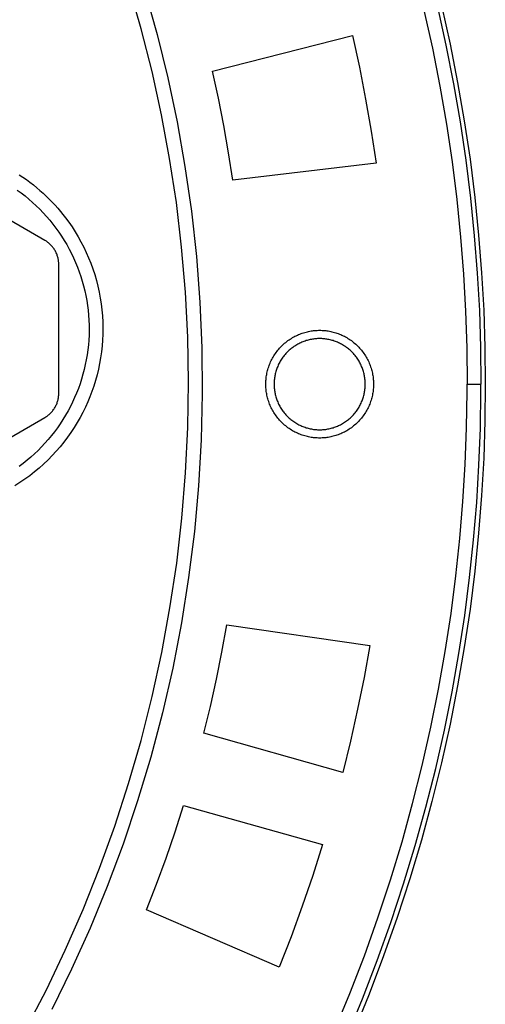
# Model space of a CAD drawing. Header units: millimetres. Extents: x -534 to -34, y 1269 to 1769.
# Tile 84 of 91: x -97 to -80, y 1406 to 1442. Entities that reach past the tile are written whole.
import ezdxf

# ---------------------------------------------------------------- set-up
doc = ezdxf.new("R2010")
doc.units = ezdxf.units.MM
doc.layers.add('ROXX_B.FLEX', color=7, linetype='Continuous', true_color=0x000000)

msp = doc.modelspace()

# ---------------------------------------------------------------- linework, layer by layer
at = {"layer": 'ROXX_B.FLEX', "color": 18, "lineweight": -3, "true_color": 0x000000}
for points in [[(-96.455, 1405.491), (-95.727, 1406.898), (-95.041, 1408.336), (-94.399, 1409.804), (-93.802, 1411.298), (-93.251, 1412.819), (-92.749, 1414.362), (-92.297, 1415.927), (-91.896, 1417.509), (-91.546, 1419.108), (-91.25, 1420.72), (-91.007, 1422.343), (-90.818, 1423.975), (-90.684, 1425.611), (-90.604, 1427.25), (-90.579, 1428.889), (-90.609, 1430.526), (-90.692, 1432.156), (-90.83, 1433.779), (-91.02, 1435.391), (-91.262, 1436.989), (-91.555, 1438.572), (-91.897, 1440.137), (-92.288, 1441.682), (-92.727, 1443.204)], [(-92.15, 1443.024), (-91.716, 1441.476), (-91.33, 1439.905), (-90.994, 1438.313), (-90.708, 1436.703), (-90.475, 1435.078), (-90.294, 1433.439), (-90.168, 1431.79), (-90.097, 1430.133), (-90.081, 1428.471), (-90.12, 1426.806), (-90.216, 1425.142), (-90.367, 1423.481), (-90.574, 1421.825), (-90.836, 1420.179), (-91.152, 1418.544), (-91.523, 1416.924), (-91.946, 1415.32), (-92.422, 1413.736), (-92.947, 1412.173), (-93.522, 1410.635), (-94.145, 1409.123), (-94.814, 1407.64), (-95.526, 1406.187)], [(-81.566, 1442.478), (-81.257, 1441.086), (-80.983, 1439.696), (-80.744, 1438.311), (-80.539, 1436.931), (-80.367, 1435.557), (-80.228, 1434.191), (-80.121, 1432.833), (-80.046, 1431.485), (-80.001, 1430.147), (-79.987, 1428.82)], [(-82.053, 1442.364), (-81.746, 1440.983), (-81.475, 1439.605), (-81.238, 1438.232), (-81.034, 1436.863), (-80.864, 1435.501), (-80.726, 1434.146), (-80.62, 1432.8), (-80.545, 1431.463), (-80.501, 1430.136), (-80.487, 1428.82)], [(-89.707, 1440.15), (-84.64, 1441.44)], [(-84.64, 1441.44), (-84.39, 1440.291), (-84.164, 1439.137), (-83.962, 1437.979), (-83.783, 1436.817)], [(-88.976, 1436.205), (-89.13, 1437.196), (-89.303, 1438.185), (-89.496, 1439.169), (-89.707, 1440.15)], [(-83.783, 1436.817), (-88.976, 1436.205)], [(-96.717, 1436.403), (-96.583, 1436.314), (-96.452, 1436.223), (-96.324, 1436.129), (-96.199, 1436.032), (-96.078, 1435.933), (-95.959, 1435.832), (-95.843, 1435.729), (-95.731, 1435.624), (-95.622, 1435.518), (-95.517, 1435.409), (-95.414, 1435.3), (-95.315, 1435.188), (-95.219, 1435.076), (-95.127, 1434.962), (-95.037, 1434.847)], [(-95.779, 1434.024), (-99.829, 1436.363)], [(-96.788, 1435.848), (-96.642, 1435.743), (-96.5, 1435.633), (-96.361, 1435.519), (-96.226, 1435.401), (-96.093, 1435.279), (-95.965, 1435.153), (-95.84, 1435.024), (-95.719, 1434.891), (-95.602, 1434.754), (-95.489, 1434.615), (-95.381, 1434.472), (-95.276, 1434.325), (-95.176, 1434.176), (-95.08, 1434.024), (-94.989, 1433.87), (-94.902, 1433.712), (-94.82, 1433.552), (-94.742, 1433.39), (-94.669, 1433.226), (-94.602, 1433.06), (-94.539, 1432.891), (-94.48, 1432.721), (-94.427, 1432.55), (-94.379, 1432.376), (-94.336, 1432.202), (-94.299, 1432.026), (-94.266, 1431.849), (-94.239, 1431.672), (-94.216, 1431.494), (-94.199, 1431.315), (-94.187, 1431.135), (-94.181, 1430.956), (-94.179, 1430.776), (-94.183, 1430.596), (-94.193, 1430.417), (-94.207, 1430.238), (-94.227, 1430.059), (-94.251, 1429.881), (-94.281, 1429.704), (-94.317, 1429.528), (-94.357, 1429.353), (-94.402, 1429.179), (-94.453, 1429.006), (-94.508, 1428.835), (-94.569, 1428.666), (-94.634, 1428.499), (-94.704, 1428.333), (-94.78, 1428.17), (-94.859, 1428.009), (-94.944, 1427.85), (-95.033, 1427.694), (-95.127, 1427.541), (-95.225, 1427.39), (-95.327, 1427.243), (-95.434, 1427.098), (-95.544, 1426.957), (-95.659, 1426.818), (-95.778, 1426.684), (-95.901, 1426.553), (-96.027, 1426.425), (-96.157, 1426.301), (-96.291, 1426.181), (-96.428, 1426.065), (-96.569, 1425.953), (-96.714, 1425.845)], [(-95.037, 1434.847), (-94.916, 1434.682), (-94.798, 1434.512), (-94.685, 1434.337), (-94.577, 1434.157), (-94.474, 1433.973), (-94.376, 1433.784), (-94.284, 1433.592), (-94.198, 1433.395), (-94.118, 1433.196), (-94.044, 1432.992), (-93.977, 1432.786), (-93.916, 1432.578), (-93.862, 1432.367), (-93.814, 1432.154), (-93.774, 1431.939), (-93.741, 1431.723), (-93.715, 1431.506), (-93.696, 1431.288), (-93.684, 1431.07), (-93.679, 1430.852), (-93.682, 1430.635), (-93.691, 1430.418), (-93.708, 1430.203), (-93.731, 1429.989), (-93.762, 1429.776), (-93.799, 1429.566), (-93.842, 1429.358), (-93.892, 1429.153), (-93.947, 1428.951), (-94.009, 1428.752), (-94.076, 1428.556), (-94.149, 1428.364), (-94.228, 1428.175), (-94.313, 1427.986), (-94.405, 1427.799), (-94.503, 1427.614), (-94.608, 1427.431), (-94.719, 1427.25), (-94.836, 1427.072), (-94.96, 1426.896), (-95.09, 1426.725), (-95.226, 1426.556), (-95.368, 1426.392), (-95.515, 1426.233), (-95.668, 1426.077), (-95.826, 1425.927), (-95.989, 1425.782), (-96.157, 1425.642), (-96.33, 1425.507), (-96.506, 1425.379), (-96.687, 1425.256), (-96.871, 1425.14)], [(-95.279, 1433.158), (-95.28, 1433.19), (-95.281, 1433.221), (-95.284, 1433.253), (-95.287, 1433.285), (-95.292, 1433.317), (-95.298, 1433.349), (-95.304, 1433.381), (-95.312, 1433.413), (-95.321, 1433.445), (-95.331, 1433.476), (-95.342, 1433.507), (-95.354, 1433.538), (-95.368, 1433.569), (-95.382, 1433.599), (-95.397, 1433.629), (-95.413, 1433.658), (-95.431, 1433.687), (-95.449, 1433.715), (-95.468, 1433.743), (-95.488, 1433.769), (-95.508, 1433.795), (-95.53, 1433.821), (-95.552, 1433.845), (-95.575, 1433.869), (-95.599, 1433.891), (-95.623, 1433.913), (-95.648, 1433.934), (-95.674, 1433.954), (-95.7, 1433.973), (-95.726, 1433.991), (-95.752, 1434.008), (-95.779, 1434.024)], [(-95.279, 1428.482), (-95.279, 1433.158)], [(-87.779, 1428.82), (-87.779, 1428.863), (-87.777, 1428.907), (-87.775, 1428.951), (-87.771, 1428.995), (-87.767, 1429.04), (-87.761, 1429.085), (-87.755, 1429.13), (-87.747, 1429.175), (-87.738, 1429.22), (-87.728, 1429.266), (-87.716, 1429.311), (-87.704, 1429.357), (-87.69, 1429.402), (-87.676, 1429.448), (-87.66, 1429.493), (-87.642, 1429.538), (-87.624, 1429.583), (-87.604, 1429.627), (-87.584, 1429.672), (-87.561, 1429.716), (-87.538, 1429.759), (-87.514, 1429.802), (-87.488, 1429.845), (-87.461, 1429.887), (-87.434, 1429.929), (-87.405, 1429.97), (-87.374, 1430.01), (-87.343, 1430.049), (-87.311, 1430.088), (-87.278, 1430.126), (-87.243, 1430.163), (-87.208, 1430.199), (-87.172, 1430.234), (-87.135, 1430.269), (-87.097, 1430.302), (-87.058, 1430.334), (-87.019, 1430.365), (-86.979, 1430.395), (-86.938, 1430.424), (-86.896, 1430.452), (-86.854, 1430.479), (-86.812, 1430.505), (-86.769, 1430.529), (-86.725, 1430.552), (-86.681, 1430.574), (-86.637, 1430.595), (-86.592, 1430.615), (-86.547, 1430.633), (-86.502, 1430.65), (-86.457, 1430.666), (-86.411, 1430.681), (-86.366, 1430.695), (-86.32, 1430.707), (-86.275, 1430.719), (-86.229, 1430.729), (-86.184, 1430.738), (-86.139, 1430.745), (-86.094, 1430.752), (-86.049, 1430.758), (-86.005, 1430.762), (-85.96, 1430.766), (-85.916, 1430.768), (-85.873, 1430.77), (-85.829, 1430.77)], [(-85.829, 1430.77), (-85.786, 1430.77), (-85.742, 1430.768), (-85.698, 1430.766), (-85.654, 1430.762), (-85.61, 1430.758), (-85.565, 1430.752), (-85.52, 1430.745), (-85.474, 1430.738), (-85.429, 1430.729), (-85.384, 1430.719), (-85.338, 1430.707), (-85.293, 1430.695), (-85.247, 1430.681), (-85.202, 1430.666), (-85.157, 1430.65), (-85.112, 1430.633), (-85.067, 1430.615), (-85.022, 1430.595), (-84.978, 1430.574), (-84.934, 1430.552), (-84.89, 1430.529), (-84.847, 1430.505), (-84.804, 1430.479), (-84.762, 1430.452), (-84.721, 1430.424), (-84.68, 1430.395), (-84.64, 1430.365), (-84.6, 1430.334), (-84.562, 1430.302), (-84.524, 1430.269), (-84.487, 1430.234), (-84.45, 1430.199), (-84.415, 1430.163), (-84.381, 1430.126), (-84.348, 1430.088), (-84.315, 1430.049), (-84.284, 1430.01), (-84.254, 1429.97), (-84.225, 1429.929), (-84.197, 1429.887), (-84.17, 1429.845), (-84.145, 1429.802), (-84.12, 1429.759), (-84.097, 1429.716), (-84.075, 1429.672), (-84.054, 1429.627), (-84.035, 1429.583), (-84.016, 1429.538), (-83.999, 1429.493), (-83.983, 1429.448), (-83.968, 1429.402), (-83.955, 1429.357), (-83.942, 1429.311), (-83.931, 1429.266), (-83.921, 1429.22), (-83.912, 1429.175), (-83.904, 1429.13), (-83.897, 1429.085), (-83.892, 1429.04), (-83.887, 1428.995), (-83.884, 1428.951), (-83.881, 1428.907), (-83.88, 1428.863), (-83.879, 1428.82)], [(-85.829, 1430.47), (-85.866, 1430.47), (-85.903, 1430.469), (-85.94, 1430.466), (-85.978, 1430.463), (-86.015, 1430.46), (-86.053, 1430.455), (-86.091, 1430.449), (-86.13, 1430.443), (-86.168, 1430.435), (-86.206, 1430.426), (-86.245, 1430.417), (-86.283, 1430.406), (-86.322, 1430.395), (-86.36, 1430.382), (-86.398, 1430.369), (-86.437, 1430.354), (-86.475, 1430.339), (-86.512, 1430.322), (-86.55, 1430.304), (-86.587, 1430.286), (-86.624, 1430.266), (-86.661, 1430.245), (-86.697, 1430.224), (-86.732, 1430.201), (-86.767, 1430.178), (-86.802, 1430.153), (-86.836, 1430.128), (-86.869, 1430.101), (-86.902, 1430.074), (-86.934, 1430.046), (-86.965, 1430.017), (-86.996, 1429.987), (-87.026, 1429.956), (-87.055, 1429.925), (-87.083, 1429.893), (-87.11, 1429.86), (-87.137, 1429.827), (-87.162, 1429.793), (-87.187, 1429.758), (-87.21, 1429.723), (-87.233, 1429.687), (-87.255, 1429.651), (-87.275, 1429.615), (-87.295, 1429.578), (-87.314, 1429.541), (-87.331, 1429.503), (-87.348, 1429.465), (-87.363, 1429.428), (-87.378, 1429.389), (-87.392, 1429.351), (-87.404, 1429.313), (-87.416, 1429.274), (-87.426, 1429.236), (-87.436, 1429.197), (-87.444, 1429.159), (-87.452, 1429.12), (-87.458, 1429.082), (-87.464, 1429.044), (-87.469, 1429.006), (-87.473, 1428.968), (-87.476, 1428.931), (-87.478, 1428.894), (-87.479, 1428.857), (-87.479, 1428.82)], [(-85.829, 1426.87), (-85.873, 1426.871), (-85.916, 1426.872), (-85.96, 1426.875), (-86.005, 1426.878), (-86.049, 1426.883), (-86.094, 1426.888), (-86.139, 1426.895), (-86.184, 1426.903), (-86.229, 1426.912), (-86.275, 1426.922), (-86.32, 1426.933), (-86.366, 1426.945), (-86.411, 1426.959), (-86.457, 1426.974), (-86.502, 1426.99), (-86.547, 1427.007), (-86.592, 1427.025), (-86.637, 1427.045), (-86.681, 1427.066), (-86.725, 1427.088), (-86.769, 1427.111), (-86.812, 1427.136), (-86.854, 1427.161), (-86.896, 1427.188), (-86.938, 1427.216), (-86.979, 1427.245), (-87.019, 1427.275), (-87.058, 1427.306), (-87.097, 1427.339), (-87.135, 1427.372), (-87.172, 1427.406), (-87.208, 1427.441), (-87.243, 1427.477), (-87.278, 1427.514), (-87.311, 1427.552), (-87.343, 1427.591), (-87.374, 1427.631), (-87.405, 1427.671), (-87.434, 1427.712), (-87.461, 1427.753), (-87.488, 1427.795), (-87.514, 1427.838), (-87.538, 1427.881), (-87.561, 1427.925), (-87.584, 1427.968), (-87.604, 1428.013), (-87.624, 1428.057), (-87.642, 1428.102), (-87.66, 1428.147), (-87.676, 1428.193), (-87.69, 1428.238), (-87.704, 1428.284), (-87.716, 1428.329), (-87.728, 1428.375), (-87.738, 1428.42), (-87.747, 1428.465), (-87.755, 1428.511), (-87.761, 1428.556), (-87.767, 1428.6), (-87.771, 1428.645), (-87.775, 1428.689), (-87.777, 1428.733), (-87.779, 1428.777), (-87.779, 1428.82)], [(-87.479, 1428.82), (-87.479, 1428.784), (-87.478, 1428.747), (-87.476, 1428.709), (-87.473, 1428.672), (-87.469, 1428.634), (-87.464, 1428.596), (-87.458, 1428.558), (-87.452, 1428.52), (-87.444, 1428.482), (-87.436, 1428.443), (-87.426, 1428.405), (-87.416, 1428.366), (-87.404, 1428.328), (-87.392, 1428.289), (-87.378, 1428.251), (-87.363, 1428.213), (-87.348, 1428.175), (-87.331, 1428.137), (-87.314, 1428.1), (-87.295, 1428.062), (-87.275, 1428.025), (-87.255, 1427.989), (-87.233, 1427.953), (-87.21, 1427.917), (-87.187, 1427.882), (-87.162, 1427.848), (-87.137, 1427.814), (-87.11, 1427.78), (-87.083, 1427.747), (-87.055, 1427.715), (-87.026, 1427.684), (-86.996, 1427.653), (-86.965, 1427.624), (-86.934, 1427.595), (-86.902, 1427.566), (-86.869, 1427.539), (-86.836, 1427.513), (-86.802, 1427.487), (-86.767, 1427.463), (-86.732, 1427.439), (-86.697, 1427.416), (-86.661, 1427.395), (-86.624, 1427.374), (-86.587, 1427.354), (-86.55, 1427.336), (-86.512, 1427.318), (-86.475, 1427.302), (-86.437, 1427.286), (-86.398, 1427.271), (-86.36, 1427.258), (-86.322, 1427.245), (-86.283, 1427.234), (-86.245, 1427.223), (-86.206, 1427.214), (-86.168, 1427.205), (-86.13, 1427.198), (-86.091, 1427.191), (-86.053, 1427.185), (-86.015, 1427.181), (-85.978, 1427.177), (-85.94, 1427.174), (-85.903, 1427.172), (-85.866, 1427.171), (-85.829, 1427.17)], [(-85.829, 1427.17), (-85.793, 1427.171), (-85.756, 1427.172), (-85.719, 1427.174), (-85.681, 1427.177), (-85.643, 1427.181), (-85.605, 1427.185), (-85.567, 1427.191), (-85.529, 1427.198), (-85.491, 1427.205), (-85.452, 1427.214), (-85.414, 1427.223), (-85.375, 1427.234), (-85.337, 1427.245), (-85.298, 1427.258), (-85.26, 1427.271), (-85.222, 1427.286), (-85.184, 1427.302), (-85.146, 1427.318), (-85.109, 1427.336), (-85.071, 1427.354), (-85.035, 1427.374), (-84.998, 1427.395), (-84.962, 1427.416), (-84.926, 1427.439), (-84.891, 1427.463), (-84.857, 1427.487), (-84.823, 1427.513), (-84.789, 1427.539), (-84.757, 1427.566), (-84.725, 1427.595), (-84.693, 1427.624), (-84.663, 1427.653), (-84.633, 1427.684), (-84.604, 1427.715), (-84.576, 1427.747), (-84.548, 1427.78), (-84.522, 1427.814), (-84.496, 1427.848), (-84.472, 1427.882), (-84.448, 1427.917), (-84.426, 1427.953), (-84.404, 1427.989), (-84.383, 1428.025), (-84.364, 1428.062), (-84.345, 1428.1), (-84.327, 1428.137), (-84.311, 1428.175), (-84.295, 1428.213), (-84.281, 1428.251), (-84.267, 1428.289), (-84.255, 1428.328), (-84.243, 1428.366), (-84.232, 1428.405), (-84.223, 1428.443), (-84.214, 1428.482), (-84.207, 1428.52), (-84.2, 1428.558), (-84.195, 1428.596), (-84.19, 1428.634), (-84.186, 1428.672), (-84.183, 1428.709), (-84.181, 1428.747), (-84.18, 1428.784), (-84.179, 1428.82)], [(-83.879, 1428.82), (-83.88, 1428.777), (-83.881, 1428.733), (-83.884, 1428.689), (-83.887, 1428.645), (-83.892, 1428.6), (-83.897, 1428.556), (-83.904, 1428.511), (-83.912, 1428.465), (-83.921, 1428.42), (-83.931, 1428.375), (-83.942, 1428.329), (-83.955, 1428.284), (-83.968, 1428.238), (-83.983, 1428.193), (-83.999, 1428.147), (-84.016, 1428.102), (-84.035, 1428.057), (-84.054, 1428.013), (-84.075, 1427.968), (-84.097, 1427.925), (-84.12, 1427.881), (-84.145, 1427.838), (-84.17, 1427.795), (-84.197, 1427.753), (-84.225, 1427.712), (-84.254, 1427.671), (-84.284, 1427.631), (-84.315, 1427.591), (-84.348, 1427.552), (-84.381, 1427.514), (-84.415, 1427.477), (-84.45, 1427.441), (-84.487, 1427.406), (-84.524, 1427.372), (-84.562, 1427.339), (-84.6, 1427.306), (-84.64, 1427.275), (-84.68, 1427.245), (-84.721, 1427.216), (-84.762, 1427.188), (-84.804, 1427.161), (-84.847, 1427.136), (-84.89, 1427.111), (-84.934, 1427.088), (-84.978, 1427.066), (-85.022, 1427.045), (-85.067, 1427.025), (-85.112, 1427.007), (-85.157, 1426.99), (-85.202, 1426.974), (-85.247, 1426.959), (-85.293, 1426.945), (-85.338, 1426.933), (-85.384, 1426.922), (-85.429, 1426.912), (-85.474, 1426.903), (-85.52, 1426.895), (-85.565, 1426.888), (-85.61, 1426.883), (-85.654, 1426.878), (-85.698, 1426.875), (-85.742, 1426.872), (-85.786, 1426.871), (-85.829, 1426.87)], [(-85.305, 1405.397), (-84.74, 1406.759), (-84.211, 1408.127), (-83.719, 1409.501), (-83.264, 1410.879), (-82.845, 1412.258), (-82.461, 1413.639), (-82.113, 1415.02), (-81.801, 1416.4), (-81.523, 1417.776), (-81.28, 1419.149), (-81.07, 1420.516), (-80.894, 1421.878), (-80.75, 1423.232), (-80.638, 1424.578), (-80.558, 1425.915), (-80.508, 1427.241), (-80.487, 1428.557)], [(-80.487, 1428.557), (-80.487, 1428.82)], [(-80.487, 1428.82), (-79.987, 1428.82)], [(-79.987, 1428.555), (-79.987, 1428.82)], [(-95.779, 1427.616), (-95.752, 1427.632), (-95.726, 1427.649), (-95.7, 1427.667), (-95.674, 1427.686), (-95.648, 1427.706), (-95.623, 1427.727), (-95.599, 1427.749), (-95.575, 1427.772), (-95.552, 1427.795), (-95.53, 1427.82), (-95.508, 1427.845), (-95.488, 1427.871), (-95.468, 1427.898), (-95.449, 1427.925), (-95.431, 1427.953), (-95.413, 1427.982), (-95.397, 1428.011), (-95.382, 1428.041), (-95.368, 1428.071), (-95.354, 1428.102), (-95.342, 1428.133), (-95.331, 1428.164), (-95.321, 1428.196), (-95.312, 1428.227), (-95.304, 1428.259), (-95.298, 1428.291), (-95.292, 1428.323), (-95.287, 1428.355), (-95.284, 1428.387), (-95.281, 1428.419), (-95.28, 1428.451), (-95.279, 1428.482)], [(-99.829, 1425.278), (-95.779, 1427.616)], [(-90.021, 1416.182), (-89.784, 1417.157), (-89.566, 1418.136), (-89.367, 1419.12), (-89.187, 1420.107)], [(-89.187, 1420.107), (-84.012, 1419.359)], [(-84.012, 1419.359), (-84.22, 1418.202), (-84.453, 1417.05), (-84.709, 1415.902), (-84.99, 1414.76)], [(-84.99, 1414.76), (-90.021, 1416.182)], [(-92.097, 1409.789), (-91.734, 1410.725), (-91.39, 1411.667), (-91.065, 1412.616), (-90.758, 1413.571)], [(-90.758, 1413.571), (-85.724, 1412.155)], [(-85.724, 1412.155), (-86.082, 1411.035), (-86.463, 1409.922), (-86.867, 1408.818), (-87.294, 1407.722)], [(-87.294, 1407.722), (-92.097, 1409.789)]]:
    msp.add_lwpolyline(points, dxfattribs=at)
at = {"layer": 'ROXX_B.FLEX', "color": 18, "true_color": 0x000000}
for points in [[(-81.417, 1442.53), (-81.106, 1441.133), (-80.831, 1439.738), (-80.591, 1438.347), (-80.384, 1436.962), (-80.212, 1435.583), (-80.072, 1434.211), (-79.965, 1432.848), (-79.889, 1431.495), (-79.844, 1430.152), (-79.829, 1428.82)], [(-81.417, 1442.53), (-81.106, 1441.133), (-80.831, 1439.738), (-80.591, 1438.347), (-80.384, 1436.962), (-80.212, 1435.583), (-80.072, 1434.211), (-79.965, 1432.848), (-79.889, 1431.495), (-79.844, 1430.152), (-79.829, 1428.82)], [(-84.179, 1428.82), (-84.18, 1428.857), (-84.181, 1428.894), (-84.183, 1428.931), (-84.186, 1428.968), (-84.19, 1429.006), (-84.195, 1429.044), (-84.2, 1429.082), (-84.207, 1429.12), (-84.214, 1429.159), (-84.223, 1429.197), (-84.232, 1429.236), (-84.243, 1429.274), (-84.255, 1429.313), (-84.267, 1429.351), (-84.281, 1429.389), (-84.295, 1429.428), (-84.311, 1429.465), (-84.327, 1429.503), (-84.345, 1429.541), (-84.364, 1429.578), (-84.383, 1429.615), (-84.404, 1429.651), (-84.426, 1429.687), (-84.448, 1429.723), (-84.472, 1429.758), (-84.496, 1429.793), (-84.522, 1429.827), (-84.548, 1429.86), (-84.576, 1429.893), (-84.604, 1429.925), (-84.633, 1429.956), (-84.663, 1429.987), (-84.693, 1430.017), (-84.725, 1430.046), (-84.757, 1430.074), (-84.789, 1430.101), (-84.823, 1430.128), (-84.857, 1430.153), (-84.891, 1430.178), (-84.926, 1430.201), (-84.962, 1430.224), (-84.998, 1430.245), (-85.035, 1430.266), (-85.071, 1430.286), (-85.109, 1430.304), (-85.146, 1430.322), (-85.184, 1430.339), (-85.222, 1430.354), (-85.26, 1430.369), (-85.298, 1430.382), (-85.337, 1430.395), (-85.375, 1430.406), (-85.414, 1430.417), (-85.452, 1430.426), (-85.491, 1430.435), (-85.529, 1430.443), (-85.567, 1430.449), (-85.605, 1430.455), (-85.643, 1430.46), (-85.681, 1430.463), (-85.719, 1430.466), (-85.756, 1430.469), (-85.793, 1430.47), (-85.829, 1430.47)], [(-84.179, 1428.82), (-84.18, 1428.857), (-84.181, 1428.894), (-84.183, 1428.931), (-84.186, 1428.968), (-84.19, 1429.006), (-84.195, 1429.044), (-84.2, 1429.082), (-84.207, 1429.12), (-84.214, 1429.159), (-84.223, 1429.197), (-84.232, 1429.236), (-84.243, 1429.274), (-84.255, 1429.313), (-84.267, 1429.351), (-84.281, 1429.389), (-84.295, 1429.428), (-84.311, 1429.465), (-84.327, 1429.503), (-84.345, 1429.541), (-84.364, 1429.578), (-84.383, 1429.615), (-84.404, 1429.651), (-84.426, 1429.687), (-84.448, 1429.723), (-84.472, 1429.758), (-84.496, 1429.793), (-84.522, 1429.827), (-84.548, 1429.86), (-84.576, 1429.893), (-84.604, 1429.925), (-84.633, 1429.956), (-84.663, 1429.987), (-84.693, 1430.017), (-84.725, 1430.046), (-84.757, 1430.074), (-84.789, 1430.101), (-84.823, 1430.128), (-84.857, 1430.153), (-84.891, 1430.178), (-84.926, 1430.201), (-84.962, 1430.224), (-84.998, 1430.245), (-85.035, 1430.266), (-85.071, 1430.286), (-85.109, 1430.304), (-85.146, 1430.322), (-85.184, 1430.339), (-85.222, 1430.354), (-85.26, 1430.369), (-85.298, 1430.382), (-85.337, 1430.395), (-85.375, 1430.406), (-85.414, 1430.417), (-85.452, 1430.426), (-85.491, 1430.435), (-85.529, 1430.443), (-85.567, 1430.449), (-85.605, 1430.455), (-85.643, 1430.46), (-85.681, 1430.463), (-85.719, 1430.466), (-85.756, 1430.469), (-85.793, 1430.47), (-85.829, 1430.47)], [(-84.846, 1405.199), (-84.276, 1406.573), (-83.743, 1407.953), (-83.247, 1409.338), (-82.787, 1410.727), (-82.365, 1412.119), (-81.978, 1413.512), (-81.627, 1414.904), (-81.312, 1416.295), (-81.032, 1417.683), (-80.787, 1419.067), (-80.576, 1420.446), (-80.398, 1421.819), (-80.253, 1423.185), (-80.14, 1424.542), (-80.059, 1425.89), (-80.008, 1427.228), (-79.987, 1428.555)], [(-84.846, 1405.199), (-84.276, 1406.573), (-83.743, 1407.953), (-83.247, 1409.338), (-82.787, 1410.727), (-82.365, 1412.119), (-81.978, 1413.512), (-81.627, 1414.904), (-81.312, 1416.295), (-81.032, 1417.683), (-80.787, 1419.067), (-80.576, 1420.446), (-80.398, 1421.819), (-80.253, 1423.185), (-80.14, 1424.542), (-80.059, 1425.89), (-80.008, 1427.228), (-79.987, 1428.555)], [(-79.829, 1428.82), (-79.844, 1427.488), (-79.889, 1426.145), (-79.965, 1424.792), (-80.072, 1423.429), (-80.212, 1422.057), (-80.384, 1420.678), (-80.591, 1419.293), (-80.831, 1417.902), (-81.106, 1416.508), (-81.417, 1415.11), (-81.763, 1413.71), (-82.145, 1412.311), (-82.564, 1410.912), (-83.02, 1409.515), (-83.512, 1408.122), (-84.042, 1406.734), (-84.609, 1405.353)], [(-79.829, 1428.82), (-79.844, 1427.488), (-79.889, 1426.145), (-79.965, 1424.792), (-80.072, 1423.429), (-80.212, 1422.057), (-80.384, 1420.678), (-80.591, 1419.293), (-80.831, 1417.902), (-81.106, 1416.508), (-81.417, 1415.11), (-81.763, 1413.71), (-82.145, 1412.311), (-82.564, 1410.912), (-83.02, 1409.515), (-83.512, 1408.122), (-84.042, 1406.734), (-84.609, 1405.353)]]:
    msp.add_lwpolyline(points, dxfattribs=at)

doc.saveas('drawing.dxf')
